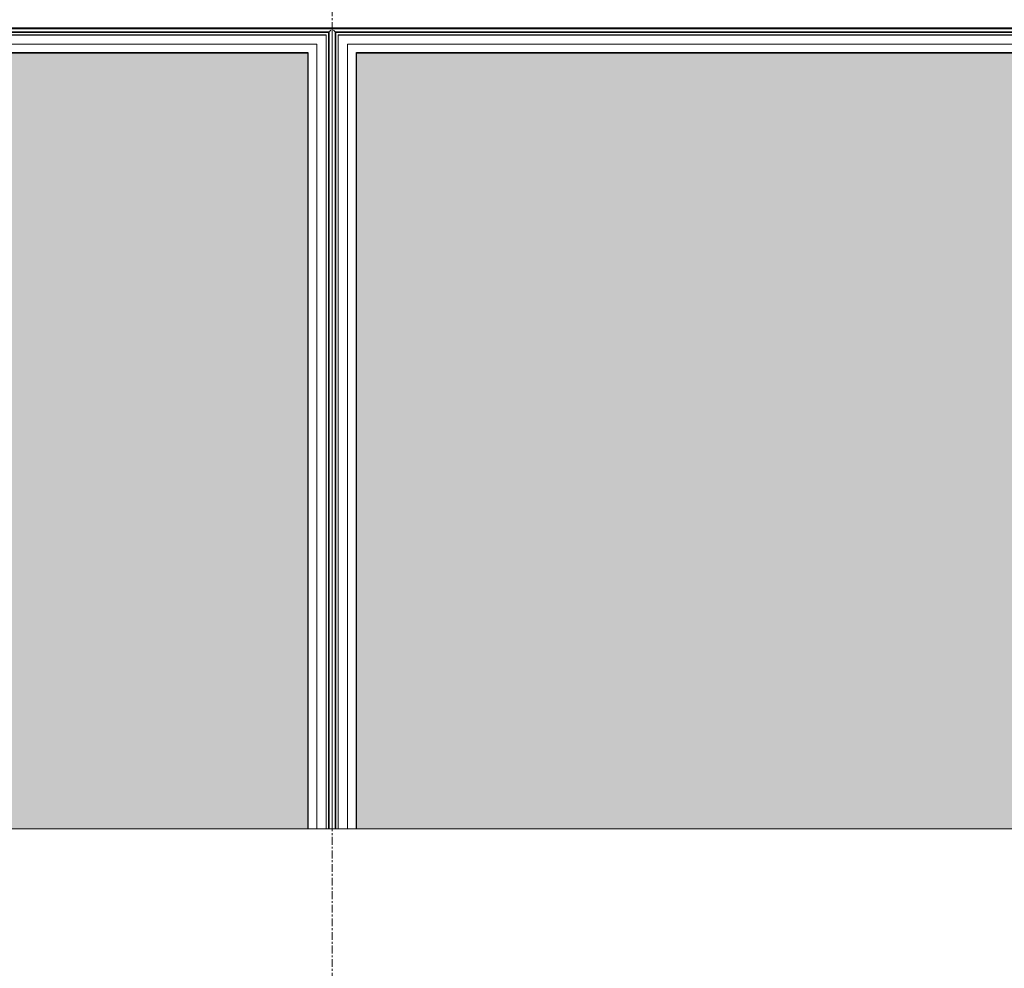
# Model space of a CAD drawing. Header units: millimetres. Extents: x 3625 to 171676, y -65096 to 217166.
# Tile 36 of 256: x 85430 to 87041, y -44817 to -43265. Entities that reach past the tile are written whole.
import ezdxf

# ---------------------------------------------------------------- set-up
doc = ezdxf.new("R2010")
doc.units = ezdxf.units.MM
doc.linetypes.add('stramien', pattern=[22.225, 12.7, -3.175, 3.175, -3.175])
for name, color, linetype, lineweight in [('2120011-P-002_dwg', 8, 'Continuous', 18), ('A-GLAZ', 6, 'Continuous', 18), ('A-ROOF', 4, 'Continuous', 18), ('S-GRID', 1, 'Continuous', 18)]:
    doc.layers.add(name, color=color, linetype=linetype, lineweight=lineweight)

# ---------------------------------------------------------------- blocks, each defined once
blk = doc.blocks.new('27_KU_metalen dakbedekking binnenzijde publiekshal noord1 - 27_KU_metalen dakbedekking binnenzijde publiekshal noord-3102144-Plotview plafond eerste Verdieping - 1 op 100')
at = {"layer": 'A-ROOF'}
blk.add_line((35448.9, 17260.5), (10049, 17260.5), dxfattribs=at)
blk = doc.blocks.new('31_KU_beloopbare glasplaat dak publiekshal - Type-3111226-Plotview plafond eerste Verdieping - 1 op 100')
at = {"layer": 'A-GLAZ', "lineweight": 25}
blk.add_hatch(color=256, dxfattribs=at).paths.add_polyline_path([(41.4, 1793.3), (41.4, 40), (1311.1, 40), (1311.1, 1793.3), (41.4, 1793.3)], flags=0)
for p, q in [((1351.2, 0), (1351.2, 1833.3)), ((1311.1, 1793.3), (1311.1, 40)), ((1311.2, 1793.3), (1311.2, 40)), ((1311.1, 40), (41.4, 40)), ((1311.2, 40), (41.4, 40))]:
    blk.add_line(p, q, dxfattribs=at)
blk = doc.blocks.new('31_KU_beloopbare glasplaat dak publiekshal - Type-11466445-Plotview plafond eerste Verdieping - 1 op 100')
at = {"layer": 'A-GLAZ', "lineweight": 25}
blk.add_hatch(color=256, dxfattribs=at).paths.add_polyline_path([(41.4, 202.7), (41.4, 40), (1311.1, 40), (1311.1, 1793.3), (41.4, 1793.3), (41.4, 636.5)], flags=0)
for p, q in [((1351.2, 0), (1351.2, 1833.3)), ((41.4, 1793.3), (1311.1, 1793.3)), ((41.4, 1793.3), (1311.2, 1793.3)), ((1311.1, 1793.3), (1311.1, 40)), ((1311.2, 1793.3), (1311.2, 40))]:
    blk.add_line(p, q, dxfattribs=at)
blk = doc.blocks.new('2120011-P-002_dwg_31_KU_beloopbare glasplaat dak publiekshal - Type-3111226-plattegrond interieur 2e verdieping-14104018-Plotview plafond eerste Verdieping - 1 op 100')
at = {"layer": 'A-GLAZ', "color": 50}
for p, q in [((41.4, 25), (1324.8, 25)), ((41.4, 10), (1339.8, 10)), ((1350.1, 0), (41.4, 0))]:
    blk.add_line(p, q, dxfattribs=at)
at = {"layer": 'A-GLAZ', "color": 50, "flags": 128}
for points in [[(1350.1, 1833.3), (1350.1, 0), (1351.2, 0), (1351.2, 1833.3), (1350.1, 1833.3), (41.4, 1833.3)], [(41.4, 1828.3), (1345.2, 1828.3), (1345.2, 5), (41.4, 5)], [(41.4, 6.1), (1344.1, 6.1), (1344.1, 1827.2), (1344.9, 1827.2), (1344.9, 6.1), (1344.1, 6.1)], [(1339.8, 1823.3), (1340.1, 1823.3), (1340.1, 10), (1339.8, 10), (1339.8, 1823.3), (41.4, 1823.3)], [(41.4, 25), (1324.8, 25), (1324.8, 1808.3), (41.4, 1808.3)], [(1324.8, 25), (1324.8, 1808.3), (41.4, 1808.3)]]:
    blk.add_lwpolyline(points, dxfattribs=at)
at = {"layer": 'A-GLAZ', "color": 50}
blk.add_open_spline([(1345.2, 5), (1345.2, 5), (1345.2, 4.9), (1345.4, 4.8), (1345.6, 4.6), (1345.7, 4.4), (1345.9, 4.3), (1346.1, 4.1), (1346.3, 3.8), (1346.6, 3.6), (1346.8, 3.3), (1347.1, 3.1), (1347.5, 2.7), (1347.9, 2.3), (1348.1, 2)], degree=3, knots=[0.0108026, 0.0108026, 0.0108026, 0.0108026, 0.1666667, 0.25, 0.3333333, 0.4166667, 0.4583333, 0.5, 0.5833333, 0.6666667, 0.7083333, 0.75, 0.8333333, 1, 1, 1, 1], dxfattribs=at)
blk = doc.blocks.new('2120011-P-002_dwg_31_KU_beloopbare glasplaat dak publiekshal - Type-11466445-plattegrond interieur 2e verdieping-14104019-Plotview plafond eerste Verdieping - 1 op 100')
at = {"layer": 'A-GLAZ', "color": 50}
blk.add_line((41.4, 1827.3), (1344.1, 1827.3), dxfattribs=at)
at = {"layer": 'A-GLAZ', "color": 50, "flags": 128}
for points in [[(1350.1, 1833.3), (1350.1, 0), (1351.2, 0), (1351.2, 1833.3), (1350.1, 1833.3), (41.4, 1833.3)], [(41.4, 1828.3), (1345.2, 1828.3), (1345.2, 5), (41.4, 5)], [(41.4, 6.1), (1344.1, 6.1), (1344.1, 1827.3), (1344.9, 1827.3), (1344.9, 6.1), (1344.1, 6.1)], [(1339.8, 1823.3), (1340.1, 1823.3), (1340.1, 10), (1339.8, 10), (1339.8, 1823.3), (41.4, 1823.3)], [(41.4, 25), (1324.8, 25), (1324.8, 1808.3), (41.4, 1808.3)], [(1324.8, 25), (1324.8, 1808.3), (41.4, 1808.3)]]:
    blk.add_lwpolyline(points, dxfattribs=at)
at = {"layer": 'A-GLAZ', "color": 50}
blk.add_open_spline([(1345.2, 1828.3), (1345.2, 1828.3), (1345.2, 1828.4), (1345.4, 1828.6), (1345.6, 1828.7), (1345.7, 1828.9), (1345.9, 1829.1), (1346.1, 1829.3), (1346.3, 1829.5), (1346.6, 1829.8), (1346.8, 1830), (1347.1, 1830.2), (1347.5, 1830.7), (1347.9, 1831.1), (1348.1, 1831.3)], degree=3, knots=[0.0108026, 0.0108026, 0.0108026, 0.0108026, 0.1666667, 0.25, 0.3333333, 0.4166667, 0.4583333, 0.5, 0.5833333, 0.6666667, 0.7083333, 0.75, 0.8333333, 1, 1, 1, 1], dxfattribs=at)
blk = doc.blocks.new('2120011-P-002_dwg_3073_04 bouwkundig_rvt-1-plattegrond interieur 2e verdieping-14104419-Plotview plafond eerste Verdieping - 1 op 100')
at = {"rotation": 89.99999999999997}
for name, p in [('2120011-P-002_dwg_31_KU_beloopbare glasplaat dak publiekshal - Type-3111226-plattegrond interieur 2e verdieping-14104018-Plotview plafond eerste Verdieping - 1 op 100', (15516.6, 17219.2)), ('2120011-P-002_dwg_31_KU_beloopbare glasplaat dak publiekshal - Type-11466445-plattegrond interieur 2e verdieping-14104019-Plotview plafond eerste Verdieping - 1 op 100', (17349.9, 17219.2))]:
    blk.add_blockref(name, p, dxfattribs=at)
blk = doc.blocks.new('2120011-P-002_dwg_A$C77CC18E9-14104432-Plotview plafond eerste Verdieping - 1 op 100')
blk.add_blockref('2120011-P-002_dwg_3073_04 bouwkundig_rvt-1-plattegrond interieur 2e verdieping-14104419-Plotview plafond eerste Verdieping - 1 op 100', (-4516.6, -2828.2))
blk = doc.blocks.new('2120011-P-002_dwg-14103953-Plotview plafond eerste Verdieping - 1 op 100')
blk.add_blockref('2120011-P-002_dwg_A$C77CC18E9-14104432-Plotview plafond eerste Verdieping - 1 op 100', (4516.6, 2828.2))

msp = doc.modelspace()

# ---------------------------------------------------------------- linework, layer by layer
at = {"layer": 'S-GRID', "linetype": 'stramien'}
msp.add_line((85941.5, -20221.6), (85941.5, -65096), dxfattribs=at)

# ---------------------------------------------------------------- block references
at = {"layer": '2120011-P-002_dwg', "color": 50}
msp.add_blockref('2120011-P-002_dwg-14103953-Plotview plafond eerste Verdieping - 1 op 100', (70424.9, -61849.3), dxfattribs=at)
at = {"layer": 'A-GLAZ', "lineweight": 25, "rotation": 89.99999999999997}
for name, p in [('31_KU_beloopbare glasplaat dak publiekshal - Type-3111226-Plotview plafond eerste Verdieping - 1 op 100', (85941.5, -44630.1)), ('31_KU_beloopbare glasplaat dak publiekshal - Type-11466445-Plotview plafond eerste Verdieping - 1 op 100', (87774.8, -44630.1))]:
    msp.add_blockref(name, p, dxfattribs=at)
at = {"layer": 'A-ROOF'}
msp.add_blockref('27_KU_metalen dakbedekking binnenzijde publiekshal noord1 - 27_KU_metalen dakbedekking binnenzijde publiekshal noord-3102144-Plotview plafond eerste Verdieping - 1 op 100', (70424.9, -61849.3), dxfattribs=at)

doc.saveas('drawing.dxf')
